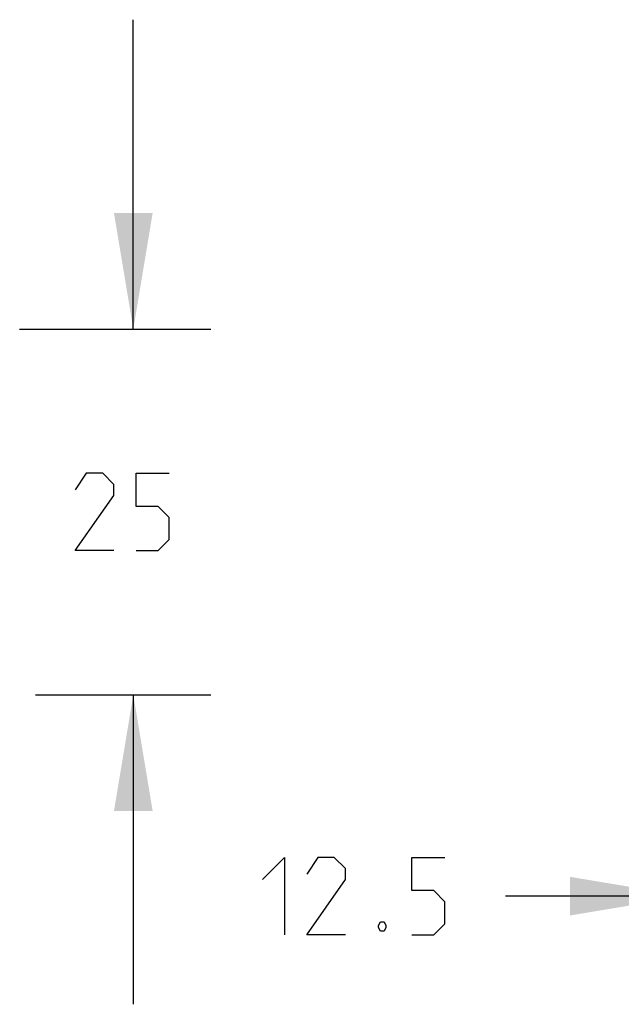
# Model space of a CAD drawing. Header units: inches. Extents: x 0 to 17, y 0 to 11.
# Tile 7 of 55: x 3.6 to 4.6, y 4.7 to 6.3. Entities that reach past the tile are written whole.
import ezdxf

# ---------------------------------------------------------------- set-up
doc = ezdxf.new("R2010")
doc.units = ezdxf.units.IN
doc.header["$LTSCALE"] = 0.935
doc.header["$MEASUREMENT"] = 0
doc.layers.get('0').update_dxf_attribs({"linetype": 'CONTINUOUS'})
doc.styles.add('TEXTSTYLE_2', font='txt', dxfattribs={"width": 0.8})
doc.dimstyles.new('DIMSTYLE_1', dxfattribs={"dimtxt": 0.125, "dimasz": 0.1875, "dimexe": 0.125, "dimexo": 0.0625, "dimgap": 0.0625, "dimtad": 0, "dimtih": 1, "dimtoh": 1, "dimlfac": 1.666667, "dimzin": 4, "dimdsep": 46, "dimtxsty": 'TEXTSTYLE_2', "dimblk": '_FILLED', "dimblk1": '_FILLED', "dimblk2": '_FILLED', "dimcen": 0.09, "dimazin": 1, "dimtfac": 1, "dimtofl": 0, "dimtmove": 0, "dimatfit": 3, "dimldrblk": '_FILLED', "dimfxl": 1, "dimtolj": 1, "dimtzin": 4, "dimarcsym": 0})

# ---------------------------------------------------------------- blocks, each defined once
blk = doc.blocks.new('_FILLED')
at = {"color": 0, "linetype": 'ByBlock'}
blk.add_solid([(0, 0), (-1, 0.1667), (-1, -0.1667)], dxfattribs=at)
blk = doc.blocks.new('*D2')
at = {"color": 2, "linetype": 'Continuous', "transparency": 16777216}
for p, q in [((5.0197, 5.3902), (5.0197, 4.7544)), ((4.7244, 5.1562), (4.7244, 4.7544)), ((4.7244, 4.8794), (4.4331, 4.8794)), ((5.0197, 4.8794), (5.5197, 4.8794))]:
    blk.add_line(p, q, dxfattribs=at)
at = {"color": 2, "linetype": 'Continuous', "transparency": 16777216, "xscale": 0.1875, "yscale": 0.1875, "zscale": 0.1875}
blk.add_blockref('_FILLED', (4.7244, 4.8794), dxfattribs=at)
at = {"color": 2, "linetype": 'Continuous', "transparency": 16777216, "xscale": 0.1875, "yscale": 0.1875, "zscale": 0.1875, "rotation": 179.9999999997}
blk.add_blockref('_FILLED', (5.0197, 4.8794), dxfattribs=at)
at = {"color": 2, "linetype": 'Continuous', "transparency": 16777216, "insert": (4.3706, 4.9419), "char_height": 0.125, "width": 0.495536, "attachment_point": 3, "line_spacing_factor": 0.9, "style": 'TEXTSTYLE_2'}
blk.add_mtext('{\\ftxt;\\W0.0001;\\H0.0001;\\~}{\\ftxt;\\W2.6428571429;\\H0.125; }{\\ftxt;\\W0.0001;\\H0.0001;\\~}', dxfattribs=at)
blk = doc.blocks.new('*D4')
at = {"color": 2, "linetype": 'Continuous', "transparency": 16777216}
for p, q in [((3.8316, 5.7952), (3.8316, 6.2952)), ((3.6478, 5.7952), (3.9566, 5.7952)), ((3.6738, 5.2047), (3.9566, 5.2047)), ((3.8316, 5.2047), (3.8316, 4.7047))]:
    blk.add_line(p, q, dxfattribs=at)
at = {"color": 2, "linetype": 'Continuous', "transparency": 16777216, "xscale": 0.1875, "yscale": 0.1875, "zscale": 0.1875}
for p, rotation in [((3.8316, 5.7952), 270), ((3.8316, 5.2047), 90)]:
    blk.add_blockref('_FILLED', p, dxfattribs=dict(at, rotation=rotation))
at = {"color": 2, "linetype": 'Continuous', "transparency": 16777216, "insert": (3.8316, 5.5625), "char_height": 0.125, "width": 0.28125, "attachment_point": 2, "line_spacing_factor": 0.9, "style": 'TEXTSTYLE_2'}
blk.add_mtext('{\\ftxt;\\W0.0001;\\H0.0001;\\~}{\\ftxt;\\W1.5;\\H0.125; }{\\ftxt;\\W0.0001;\\H0.0001;\\~}', dxfattribs=at)

msp = doc.modelspace()

# ---------------------------------------------------------------- linework, layer by layer
at = {"color": 2, "linetype": 'Continuous'}
for points in [[(3.8004, 5.4375), (3.7379, 5.4375), (3.8004, 5.5267), (3.8004, 5.5446), (3.7825, 5.5625), (3.7557, 5.5625), (3.7379, 5.5357)], [(3.8361, 5.4375), (3.8718, 5.4375), (3.8897, 5.4553), (3.8897, 5.491), (3.8718, 5.5089), (3.8361, 5.5089), (3.8361, 5.5625), (3.8897, 5.5625)], [(4.0403, 4.9062), (4.076, 4.9419), (4.076, 4.8169)], [(4.1742, 4.8169), (4.1117, 4.8169), (4.1742, 4.9062), (4.1742, 4.924), (4.1563, 4.9419), (4.1295, 4.9419), (4.1117, 4.9151)], [(4.2813, 4.8169), (4.317, 4.8169), (4.3349, 4.8347), (4.3349, 4.8704), (4.317, 4.8883), (4.2813, 4.8883), (4.2813, 4.9419), (4.3349, 4.9419)], [(4.2367, 4.8377), (4.2397, 4.8318), (4.2397, 4.8288), (4.2367, 4.8228), (4.2307, 4.8228), (4.2278, 4.8288), (4.2278, 4.8318), (4.2307, 4.8377), (4.2367, 4.8377)]]:
    msp.add_lwpolyline(points, dxfattribs=at)

# ---------------------------------------------------------------- dimensions: what is measured, and where the dimension line sits
dim = msp.add_linear_dim(base=(3.8316, 5.2047), p1=(3.5853, 5.7952), p2=(3.6113, 5.2047), angle=270, text='{\\ftxt;\\W0.0001;\\H0.0001;\\~}{\\ftxt;\\W1.5;\\H0.125; }{\\ftxt;\\W0.0001;\\H0.0001;\\~}', dimstyle='DIMSTYLE_1', dxfattribs=at)
dim.commit()
dim.dimension.update_dxf_attribs({"geometry": '*D4', "text_midpoint": (3.8138, 5.5), "dimtype": 160})
dim = msp.add_linear_dim(base=(5.0197, 4.8794), p1=(4.7244, 5.2187), p2=(5.0197, 5.4527), text='{\\ftxt;\\W0.0001;\\H0.0001;\\~}{\\ftxt;\\W2.6428571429;\\H0.125; }{\\ftxt;\\W0.0001;\\H0.0001;\\~}', dimstyle='DIMSTYLE_1', dxfattribs=at)
dim.commit()
dim.dimension.update_dxf_attribs({"geometry": '*D2', "text_midpoint": (4.1876, 4.8794), "dimtype": 160})

doc.saveas('drawing.dxf')
